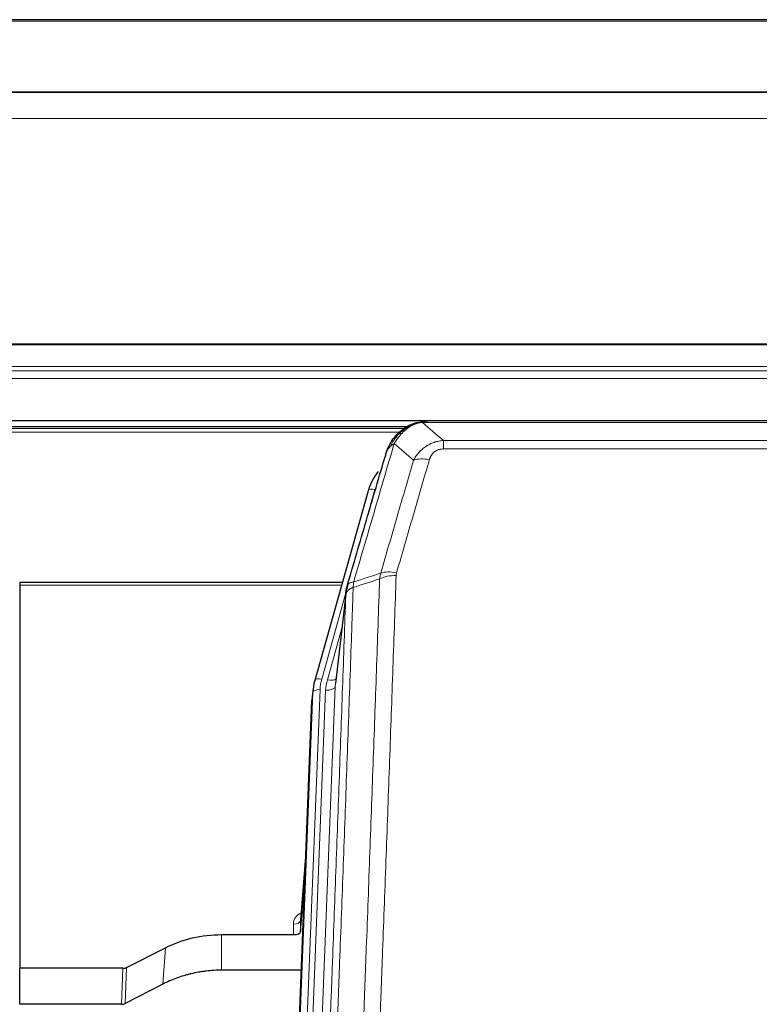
# Model space of a CAD drawing. Header units: inches. Extents: x 0 to 23760, y -13 to 16800.
# Tile 60 of 256: x 5110 to 5417, y 8252 to 8662. Entities that reach past the tile are written whole.
import ezdxf

# ---------------------------------------------------------------- set-up
doc = ezdxf.new("R2010")
doc.units = ezdxf.units.IN
doc.layers.add('1', color=7, linetype='Continuous', true_color=0xffffff)

msp = doc.modelspace()

# ---------------------------------------------------------------- linework, layer by layer
at = {"layer": '1', "color": 2, "linetype": 'Continuous', "lineweight": 25}
for p, q in [((5722.013, 8661.86), (4605.013, 8661.86)), ((5722.013, 8631.732), (4605.013, 8631.732)), ((5722.013, 8631.551), (4605.013, 8631.551)), ((4605.013, 8495.058), (5722.013, 8495.058)), ((5497.574, 8494.875), (5279.453, 8494.875)), ((5270.424, 8492.361), (4946.474, 8492.361)), ((5272.511, 8493.399), (5272.411, 8493.371)), ((5254.46, 8465.784), (5232.286, 8386.898)), ((5109.514, 8427.613), (5109.514, 8426.583)), ((5243.733, 8427.613), (5109.514, 8427.613)), ((5109.514, 8426.583), (5109.514, 8267.102)), ((5245.322, 8424.096), (5240.906, 8385.577)), ((5232.286, 8386.898), (5232.267, 8386.801)), ((5231.605, 8383.435), (5231.231, 8380.176)), ((5217.992, 8045.39), (5231.109, 8378.592)), ((5228.618, 8315.32), (5226.411, 8287.121)), ((5226.415, 8282.364), (5228.238, 8305.646)), ((5226.404, 8286.941), (5226.415, 8282.364)), ((5193.514, 8281.114), (5223.416, 8281.114)), ((5153.97, 8267.454), (5170.134, 8275.628)), ((5109.514, 8252.112), (5109.514, 8267.102)), ((5152.471, 8267.102), (5109.514, 8267.102)), ((5226.688, 8266.304), (5193.514, 8266.304)), ((5169.078, 8260.497), (5153.399, 8252.468)), ((5151.901, 8252.112), (5109.514, 8252.112))]:
    msp.add_line(p, q, dxfattribs=at)
at = {"layer": '1', "color": 110, "linetype": 'Continuous', "lineweight": 13}
for p, q in [((5722.013, 8661.316), (4605.013, 8661.316)), ((5722.013, 8620.786), (4605.013, 8620.786)), ((5722.013, 8526.958), (4605.013, 8526.958)), ((5722.013, 8526.514), (4605.013, 8526.514)), ((5722.013, 8517.601), (4605.013, 8517.601)), ((5722.013, 8515.756), (4605.013, 8515.756)), ((5722.013, 8512.515), (4605.013, 8512.515)), ((5499.916, 8494.213), (5277.111, 8494.213)), ((5269.608, 8491.8), (4947.372, 8491.8)), ((5267.649, 8490.187), (4949.332, 8490.187)), ((5272.411, 8493.371), (5272.343, 8493.214)), ((5285.842, 8486.745), (5285.842, 8483.212)), ((5285.842, 8486.745), (5491.185, 8486.745)), ((5491.185, 8483.212), (5285.842, 8483.212)), ((5257.348, 8466.357), (5252.623, 8449.546)), ((5243.446, 8426.583), (5109.514, 8426.583)), ((5245.247, 8423.305), (5235.174, 8387.471)), ((5245.193, 8422.585), (5240.816, 8384.404)), ((5243.547, 8408.616), (5237.521, 8387.178)), ((5240.816, 8384.404), (5227.75, 8052.51)), ((5218.372, 8048.828), (5231.483, 8381.85)), ((5234.477, 8383.07), (5221.366, 8050.048)), ((5223.758, 8050.884), (5236.824, 8382.777)), ((5231.483, 8381.85), (5231.109, 8378.592)), ((5228.611, 8315.128), (5226.404, 8286.941)), ((5223.416, 8281.114), (5223.406, 8285.53)), ((5193.514, 8281.114), (5193.514, 8266.304)), ((5170.134, 8275.628), (5169.078, 8260.497)), ((5151.901, 8252.112), (5152.471, 8267.102)), ((5153.97, 8267.454), (5153.399, 8252.468))]:
    msp.add_line(p, q, dxfattribs=at)
for centre, major_axis, ratio, start_param, end_param in [((5279.995, 8472.99), (-9.598, 2.808), 0.562843, 4.8755761, 5.6185342), ((5257.348, 8464.972), (-2.888, 0.812), 0.4480327, 4.837666, 6.2831701), ((5266.147, 8424.934), (9.994, -0.345), 0.559112, 1.5901207, 2.34753), ((5266.334, 8426.107), (9.604, -2.788), 0.5442898, 1.7274916, 2.473129), ((5235.174, 8386.086), (-2.888, 0.812), 0.4480327, 4.837666, 6.2831701), ((5258.495, 8382.32), (24.033, -0.038), 0.8858289, 2.8989744, 3.1081259), ((5260.842, 8382.027), (24.033, -0.038), 0.8858289, 2.8989744, 3.1081259), ((5236.824, 8384.624), (-3.997, 0.157), 0.4614673, 1.5889619, 3.1073983), ((5237.521, 8389.025), (-3.851, 1.082), 0.4480327, 1.6960734, 2.8915811), ((5234.477, 8381.685), (-2.998, 0.118), 0.4614673, 4.7305545, 6.248991), ((5229.409, 8285.53), (6.003, -0.046), 0.8757409, 2.0547277, 3.1504318), ((5223.406, 8286.985), (3, 0.007), 0.4848086, 4.7112485, 6.2484184)]:
    msp.add_ellipse(centre, major_axis=major_axis, ratio=ratio, start_param=start_param, end_param=end_param, dxfattribs=at)
at = {"layer": '1', "color": 2, "linetype": 'Continuous', "lineweight": 25}
for centre, major_axis, ratio, start_param, end_param in [((5280.655, 8459.771), (27.014, -0.465), 0.8900028, 2.5377877, 2.912319), ((5258.495, 8380.935), (27.027, -0.37), 0.8864308, 2.9096812, 3.1188327), ((5258.13, 8377.748), (27.037, -0.043), 0.8858289, 3.0417954, 3.1081259), ((5223.417, 8282.408), (-3, 0), 0.4313147, 1.5706417, 3.1078116), ((5152.468, 8269.731), (3, -0.011), 0.8761328, 4.7166989, 5.239903), ((5151.899, 8254.775), (3, -0.007), 0.8874311, 4.7150805, 5.2382846)]:
    msp.add_ellipse(centre, major_axis=major_axis, ratio=ratio, start_param=start_param, end_param=end_param, dxfattribs=at)
for points, knots in [([(5272.343, 8493.214), (5272.8, 8493.437), (5273.264, 8493.637), (5275.135, 8494.338), (5276.571, 8494.644), (5277.981, 8494.733)], [0, 0, 0, 0, 0.25, 0.25, 1, 1, 1, 1]), ([(5272.511, 8493.399), (5273.089, 8493.649), (5273.677, 8493.869), (5274.358, 8494.083), (5274.445, 8494.11), (5274.533, 8494.136)], [0, 0, 0, 0, 0.8717446, 0.8717446, 1, 1, 1, 1]), ([(5279.653, 8494.873), (5279.639, 8494.873), (5279.61, 8494.874), (5279.569, 8494.875), (5279.528, 8494.875), (5279.489, 8494.875), (5279.45, 8494.875), (5279.413, 8494.875), (5279.377, 8494.875), (5279.341, 8494.875), (5279.307, 8494.874), (5279.274, 8494.874), (5279.242, 8494.873), (5279.211, 8494.872), (5279.181, 8494.871), (5279.152, 8494.87), (5279.124, 8494.869), (5279.097, 8494.868), (5279.071, 8494.867), (5279.047, 8494.866), (5279.023, 8494.865), (5279, 8494.863), (5278.979, 8494.862), (5278.958, 8494.861), (5278.939, 8494.86), (5278.921, 8494.859), (5278.903, 8494.858), (5278.887, 8494.857), (5278.872, 8494.856), (5278.858, 8494.855), (5278.844, 8494.854), (5278.832, 8494.853), (5278.821, 8494.852), (5278.811, 8494.851), (5278.802, 8494.851), (5278.795, 8494.85), (5278.788, 8494.849), (5278.782, 8494.849), (5278.777, 8494.849), (5278.765, 8494.848), (5278.744, 8494.846), (5278.715, 8494.843), (5278.687, 8494.841), (5278.658, 8494.838), (5278.63, 8494.835), (5278.603, 8494.832), (5278.575, 8494.829), (5278.548, 8494.826), (5278.522, 8494.823), (5278.495, 8494.82), (5278.469, 8494.817), (5278.444, 8494.814), (5278.418, 8494.81), (5278.393, 8494.807), (5278.369, 8494.803), (5278.344, 8494.8), (5278.32, 8494.796), (5278.297, 8494.793), (5278.273, 8494.789), (5278.25, 8494.785), (5278.228, 8494.781), (5278.205, 8494.778), (5278.183, 8494.774), (5278.162, 8494.77), (5278.14, 8494.766), (5278.119, 8494.762), (5278.099, 8494.758), (5278.078, 8494.754), (5278.058, 8494.75), (5278.039, 8494.746), (5278.019, 8494.741), (5278, 8494.737), (5277.988, 8494.734), (5277.981, 8494.733)], [0, 0, 0, 0, 0.0247661, 0.0489206, 0.0724636, 0.0953949, 0.1177147, 0.1394229, 0.1605195, 0.1810045, 0.2008779, 0.2201398, 0.23879, 0.2568287, 0.2742558, 0.2910713, 0.3072753, 0.3228676, 0.3378484, 0.3522176, 0.3659752, 0.3791212, 0.3916556, 0.4035785, 0.4148897, 0.4255894, 0.4356775, 0.445154, 0.454019, 0.4622723, 0.4699141, 0.4769443, 0.4833629, 0.48917, 0.4943654, 0.4989493, 0.5029216, 0.5062824, 0.5090316, 0.5111692, 0.5284651, 0.5456049, 0.5625886, 0.5794163, 0.5960881, 0.612604, 0.6289642, 0.6451687, 0.6612176, 0.6771111, 0.6928491, 0.7084319, 0.7238594, 0.7391318, 0.7542492, 0.7692118, 0.7840195, 0.7986726, 0.8131712, 0.8275153, 0.8417051, 0.8557408, 0.8696224, 0.8833501, 0.8969241, 0.9103445, 0.9236114, 0.936725, 0.9496856, 0.9624932, 0.975148, 0.9876502, 1, 1, 1, 1]), ([(5266.313, 8489.003), (5266.531, 8489.238), (5266.755, 8489.467), (5267.628, 8490.317), (5268.319, 8490.898), (5269.046, 8491.424)], [0, 0, 0, 0, 0.2626999, 0.2626999, 1, 1, 1, 1]), ([(5267.299, 8489.488), (5267.485, 8489.683), (5267.674, 8489.873), (5268.446, 8490.616), (5269.056, 8491.133), (5270.326, 8492.071), (5270.985, 8492.492), (5271.887, 8492.985), (5272.114, 8493.102), (5272.343, 8493.214)], [0, 0, 0, 0, 0.125, 0.125, 0.5, 0.5, 0.875, 0.875, 1, 1, 1, 1]), ([(5262.431, 8482.579), (5263.043, 8484.319), (5263.939, 8486.007), (5265.469, 8488.043), (5265.879, 8488.534), (5266.313, 8489.003)], [0, 0, 0, 0, 0.75, 0.75, 1, 1, 1, 1]), ([(5265.934, 8488.533), (5265.99, 8488.636), (5266.059, 8488.739), (5266.196, 8488.894), (5266.252, 8488.95), (5266.313, 8489.003)], [0, 0, 0, 0, 0.6295096, 0.6295096, 1, 1, 1, 1]), ([(5261.792, 8480.805), (5261.798, 8480.827), (5261.809, 8480.871), (5261.827, 8480.937), (5261.846, 8481.002), (5261.864, 8481.068), (5261.883, 8481.133), (5261.901, 8481.197), (5261.92, 8481.262), (5261.94, 8481.326), (5261.959, 8481.39), (5261.978, 8481.454), (5261.998, 8481.517), (5262.018, 8481.58), (5262.038, 8481.643), (5262.058, 8481.705), (5262.078, 8481.767), (5262.098, 8481.829), (5262.119, 8481.891), (5262.139, 8481.952), (5262.16, 8482.013), (5262.181, 8482.074), (5262.202, 8482.134), (5262.224, 8482.194), (5262.245, 8482.254), (5262.266, 8482.314), (5262.288, 8482.373), (5262.31, 8482.432), (5262.332, 8482.491), (5262.354, 8482.549), (5262.376, 8482.608), (5262.398, 8482.665), (5262.42, 8482.723), (5262.443, 8482.78), (5262.465, 8482.837), (5262.488, 8482.894), (5262.51, 8482.951), (5262.533, 8483.007), (5262.556, 8483.063), (5262.579, 8483.118), (5262.602, 8483.173), (5262.626, 8483.229), (5262.649, 8483.283), (5262.672, 8483.338), (5262.696, 8483.392), (5262.719, 8483.446), (5262.743, 8483.499), (5262.767, 8483.553), (5262.79, 8483.606), (5262.814, 8483.659), (5262.838, 8483.711), (5262.862, 8483.763), (5262.886, 8483.815), (5262.91, 8483.867), (5262.935, 8483.918), (5262.959, 8483.969), (5262.983, 8484.02), (5263.008, 8484.071), (5263.032, 8484.121), (5263.056, 8484.171), (5263.081, 8484.221), (5263.105, 8484.27), (5263.13, 8484.319), (5263.155, 8484.368), (5263.179, 8484.417), (5263.204, 8484.465), (5263.223, 8484.501), (5263.233, 8484.521), (5263.235, 8484.525)], [0, 0, 0, 0, 0.0171812, 0.0343046, 0.0513704, 0.0683783, 0.0853286, 0.1022212, 0.119056, 0.1358331, 0.1525524, 0.1692141, 0.185818, 0.2023642, 0.2188526, 0.2352834, 0.2516564, 0.2679717, 0.2842292, 0.3004291, 0.3165712, 0.3326555, 0.3486822, 0.3646511, 0.3805623, 0.3964158, 0.4122116, 0.4279496, 0.4436299, 0.4592525, 0.4748173, 0.4903244, 0.5057738, 0.5211655, 0.5364994, 0.5517757, 0.5669942, 0.5821549, 0.597258, 0.6123033, 0.6272909, 0.6422208, 0.6570929, 0.6719073, 0.686664, 0.701363, 0.7160042, 0.7305878, 0.7451136, 0.7595816, 0.773992, 0.7883446, 0.8026395, 0.8168767, 0.8310561, 0.8451778, 0.8592418, 0.8732481, 0.8871967, 0.9010875, 0.9149206, 0.928696, 0.9424136, 0.9560736, 0.9696758, 0.9832203, 0.996707, 1, 1, 1, 1]), ([(5261.792, 8480.805), (5261.876, 8481.266), (5262.018, 8481.716), (5262.281, 8482.295), (5262.353, 8482.438), (5262.431, 8482.579)], [0, 0, 0, 0, 0.75, 0.75, 1, 1, 1, 1]), ([(5245.749, 8426.035), (5248.435, 8435.246), (5251.115, 8444.416), (5255.125, 8458.109), (5256.461, 8462.663), (5259.128, 8471.75), (5260.461, 8476.282), (5261.792, 8480.805)], [0, 0, 0, 0, 0.5, 0.5, 0.75, 0.75, 1, 1, 1, 1]), ([(5245.193, 8422.585), (5245.193, 8422.595), (5245.195, 8422.635), (5245.198, 8422.721), (5245.205, 8422.861), (5245.217, 8423.054), (5245.235, 8423.3), (5245.264, 8423.599), (5245.306, 8423.95), (5245.35, 8424.25), (5245.388, 8424.481), (5245.413, 8424.624), (5245.44, 8424.764), (5245.466, 8424.899), (5245.494, 8425.03), (5245.522, 8425.157), (5245.55, 8425.28), (5245.578, 8425.4), (5245.607, 8425.515), (5245.635, 8425.627), (5245.664, 8425.734), (5245.692, 8425.838), (5245.721, 8425.938), (5245.74, 8426.003), (5245.749, 8426.035)], [0, 0, 0, 0, 0.0092499, 0.0337179, 0.073404, 0.128308, 0.1984299, 0.2837694, 0.3843264, 0.5001005, 0.5424888, 0.5838484, 0.6241794, 0.6634821, 0.7017567, 0.7390032, 0.7752221, 0.8104134, 0.8445775, 0.8777146, 0.909825, 0.9409091, 0.9709673, 1, 1, 1, 1]), ([(5170.134, 8275.628), (5173.667, 8277.415), (5177.469, 8278.794), (5185.352, 8280.644), (5189.433, 8281.114), (5193.514, 8281.114)], [0, 0, 0, 0, 0.5, 0.5, 1, 1, 1, 1]), ([(5193.514, 8266.304), (5192.444, 8266.304), (5190.309, 8266.242), (5188.183, 8266.056), (5186.857, 8265.9), (5186.592, 8265.867), (5186.064, 8265.798), (5185.272, 8265.688), (5184.484, 8265.56), (5182.914, 8265.283), (5181.874, 8265.067), (5180.712, 8264.791), (5180.583, 8264.759), (5180.325, 8264.696), (5179.939, 8264.6), (5179.043, 8264.365), (5178.283, 8264.148), (5176.773, 8263.692), (5174.786, 8263.028), (5172.852, 8262.25), (5170.945, 8261.416), (5170.004, 8260.971), (5169.078, 8260.497)], [0, 0, 0, 0, 0.125, 0.25, 0.25, 0.28125, 0.28125, 0.3125, 0.375, 0.375, 0.5, 0.5, 0.515625, 0.515625, 0.53125, 0.5625, 0.625, 0.625, 0.75, 0.875, 0.875, 1, 1, 1, 1])]:
    msp.add_open_spline(points, degree=3, knots=knots, dxfattribs=at)
at = {"layer": '1', "color": 110, "linetype": 'Continuous', "lineweight": 13}
for points, knots in [([(5272.493, 8492.82), (5272.853, 8493.014), (5273.221, 8493.19), (5274.714, 8493.817), (5275.89, 8494.111), (5277.111, 8494.213)], [0, 0, 0, 0, 0.25, 0.25, 1, 1, 1, 1]), ([(5277.981, 8494.733), (5277.974, 8494.731), (5277.958, 8494.728), (5277.934, 8494.722), (5277.911, 8494.716), (5277.888, 8494.71), (5277.865, 8494.705), (5277.843, 8494.699), (5277.821, 8494.693), (5277.799, 8494.686), (5277.778, 8494.68), (5277.757, 8494.674), (5277.736, 8494.668), (5277.716, 8494.661), (5277.696, 8494.655), (5277.676, 8494.648), (5277.657, 8494.641), (5277.638, 8494.634), (5277.619, 8494.628), (5277.601, 8494.621), (5277.583, 8494.614), (5277.565, 8494.607), (5277.548, 8494.599), (5277.531, 8494.592), (5277.514, 8494.585), (5277.498, 8494.578), (5277.482, 8494.57), (5277.466, 8494.563), (5277.451, 8494.555), (5277.436, 8494.547), (5277.421, 8494.54), (5277.407, 8494.532), (5277.393, 8494.524), (5277.379, 8494.516), (5277.366, 8494.508), (5277.353, 8494.5), (5277.34, 8494.492), (5277.328, 8494.484), (5277.316, 8494.475), (5277.304, 8494.467), (5277.293, 8494.459), (5277.281, 8494.45), (5277.271, 8494.442), (5277.26, 8494.433), (5277.25, 8494.425), (5277.241, 8494.416), (5277.231, 8494.407), (5277.222, 8494.399), (5277.213, 8494.39), (5277.205, 8494.381), (5277.197, 8494.372), (5277.189, 8494.363), (5277.182, 8494.354), (5277.175, 8494.345), (5277.168, 8494.336), (5277.162, 8494.326), (5277.156, 8494.317), (5277.15, 8494.308), (5277.144, 8494.299), (5277.139, 8494.289), (5277.135, 8494.28), (5277.13, 8494.27), (5277.126, 8494.261), (5277.122, 8494.251), (5277.119, 8494.242), (5277.116, 8494.232), (5277.113, 8494.222), (5277.112, 8494.216), (5277.111, 8494.213)], [0, 0, 0, 0, 0.0185022, 0.0368847, 0.0551481, 0.073293, 0.0913199, 0.1092294, 0.1270222, 0.1446988, 0.1622598, 0.1797059, 0.1970378, 0.2142561, 0.2313614, 0.2483544, 0.265236, 0.2820066, 0.2986672, 0.3152184, 0.331661, 0.3479958, 0.3642235, 0.380345, 0.3963611, 0.4122725, 0.4280803, 0.4437851, 0.459388, 0.4748898, 0.4902915, 0.5055939, 0.5207981, 0.535905, 0.5509156, 0.565831, 0.5806521, 0.5953801, 0.6100159, 0.6245607, 0.6390157, 0.6533819, 0.6676604, 0.6818526, 0.6959596, 0.7099825, 0.7239227, 0.7377815, 0.75156, 0.7652597, 0.7788818, 0.7924277, 0.8058989, 0.8192966, 0.8326224, 0.8458776, 0.8590638, 0.8721825, 0.8852351, 0.8982233, 0.9111485, 0.9240124, 0.9368166, 0.9495628, 0.9622525, 0.9748874, 0.9874694, 1, 1, 1, 1]), ([(5268.524, 8489.701), (5268.673, 8489.859), (5268.824, 8490.014), (5269.439, 8490.623), (5269.918, 8491.051), (5270.912, 8491.838), (5271.427, 8492.196), (5272.134, 8492.621), (5272.313, 8492.722), (5272.493, 8492.82)], [0, 0, 0, 0, 0.125, 0.125, 0.5, 0.5, 0.875, 0.875, 1, 1, 1, 1]), ([(5272.343, 8493.214), (5272.341, 8493.184), (5272.343, 8493.151), (5272.356, 8493.066), (5272.372, 8493.011), (5272.42, 8492.907), (5272.452, 8492.858), (5272.493, 8492.82)], [0, 0, 0, 0, 0.25, 0.25, 0.625, 0.625, 1, 1, 1, 1]), ([(5263.641, 8484.163), (5264.34, 8485.616), (5265.21, 8487.01), (5266.571, 8488.693), (5266.928, 8489.099), (5267.299, 8489.488)], [0, 0, 0, 0, 0.75, 0.75, 1, 1, 1, 1]), ([(5265.348, 8485.494), (5266.041, 8486.609), (5266.807, 8487.706), (5267.934, 8489.056), (5268.225, 8489.384), (5268.524, 8489.701)], [0, 0, 0, 0, 0.75, 0.75, 1, 1, 1, 1]), ([(5266.313, 8489.003), (5266.344, 8489.03), (5266.377, 8489.056), (5266.511, 8489.158), (5266.624, 8489.227), (5266.873, 8489.349), (5267.01, 8489.402), (5267.201, 8489.461), (5267.25, 8489.475), (5267.299, 8489.488)], [0, 0, 0, 0, 0.125, 0.125, 0.5, 0.5, 0.875, 0.875, 1, 1, 1, 1]), ([(5267.299, 8489.488), (5267.398, 8489.515), (5267.499, 8489.538), (5267.756, 8489.588), (5267.914, 8489.612), (5268.224, 8489.656), (5268.377, 8489.676), (5268.524, 8489.701)], [0, 0, 0, 0, 0.25, 0.25, 0.625, 0.625, 1, 1, 1, 1]), ([(5273.415, 8478.532), (5273.713, 8479.099), (5274.039, 8479.646), (5274.752, 8480.698), (5275.139, 8481.202), (5275.767, 8481.925), (5276.039, 8482.218), (5276.324, 8482.503), (5276.439, 8482.616), (5276.497, 8482.672), (5276.673, 8482.839), (5276.792, 8482.948), (5277.394, 8483.484), (5277.903, 8483.88), (5278.575, 8484.335), (5278.712, 8484.424), (5278.919, 8484.554), (5278.988, 8484.597), (5279.128, 8484.681), (5279.198, 8484.723), (5279.55, 8484.927), (5279.837, 8485.082), (5280.713, 8485.515), (5281.318, 8485.765), (5282.021, 8486.002), (5282.1, 8486.028), (5282.258, 8486.078), (5282.337, 8486.102), (5282.575, 8486.174), (5282.734, 8486.219), (5283.214, 8486.346), (5283.536, 8486.42), (5284.512, 8486.612), (5285.172, 8486.698), (5285.842, 8486.745)], [0, 0, 0, 0, 0.125, 0.125, 0.25, 0.25, 0.3125, 0.328125, 0.328125, 0.34375, 0.34375, 0.375, 0.375, 0.5, 0.5, 0.53125, 0.53125, 0.546875, 0.546875, 0.5625, 0.5625, 0.625, 0.625, 0.75, 0.75, 0.765625, 0.765625, 0.78125, 0.78125, 0.8125, 0.8125, 0.875, 0.875, 1, 1, 1, 1]), ([(5265.348, 8485.494), (5263.95, 8480.739), (5262.551, 8475.973), (5259.748, 8466.417), (5258.346, 8461.627), (5254.132, 8447.225), (5251.316, 8437.577), (5248.494, 8427.884)], [0, 0, 0, 0, 0.25, 0.25, 0.5, 0.5, 1, 1, 1, 1]), ([(5262.431, 8482.579), (5262.47, 8482.649), (5262.51, 8482.719), (5262.678, 8482.997), (5262.817, 8483.201), (5263.12, 8483.598), (5263.284, 8483.791), (5263.52, 8484.04), (5263.58, 8484.102), (5263.641, 8484.163)], [0, 0, 0, 0, 0.125, 0.125, 0.5, 0.5, 0.875, 0.875, 1, 1, 1, 1]), ([(5263.641, 8484.163), (5263.764, 8484.285), (5263.892, 8484.405), (5264.224, 8484.697), (5264.435, 8484.866), (5264.877, 8485.19), (5265.108, 8485.345), (5265.348, 8485.494)], [0, 0, 0, 0, 0.25, 0.25, 0.625, 0.625, 1, 1, 1, 1]), ([(5279.995, 8478.776), (5280.016, 8478.848), (5280.038, 8478.92), (5280.084, 8479.064), (5280.109, 8479.135), (5280.184, 8479.348), (5280.238, 8479.489), (5280.356, 8479.767), (5280.42, 8479.905), (5280.556, 8480.176), (5280.63, 8480.31), (5280.787, 8480.575), (5280.871, 8480.705), (5281.006, 8480.897), (5281.053, 8480.96), (5281.149, 8481.086), (5281.199, 8481.149), (5281.353, 8481.333), (5281.461, 8481.452), (5281.689, 8481.681), (5281.809, 8481.791), (5281.998, 8481.95), (5282.095, 8482.028), (5282.196, 8482.103), (5282.264, 8482.152), (5282.299, 8482.177), (5282.474, 8482.297), (5282.618, 8482.386), (5283.065, 8482.635), (5283.382, 8482.774), (5283.802, 8482.914), (5283.887, 8482.94), (5284.06, 8482.989), (5284.147, 8483.011), (5284.408, 8483.073), (5284.584, 8483.107), (5284.939, 8483.16), (5285.118, 8483.179), (5285.478, 8483.205), (5285.66, 8483.212), (5285.842, 8483.212)], [0, 0, 0, 0, 0.03125, 0.03125, 0.0625, 0.0625, 0.125, 0.125, 0.1875, 0.1875, 0.25, 0.25, 0.3125, 0.3125, 0.34375, 0.34375, 0.375, 0.375, 0.4375, 0.4375, 0.5, 0.5, 0.53125, 0.546875, 0.546875, 0.5625, 0.5625, 0.625, 0.625, 0.75, 0.75, 0.78125, 0.78125, 0.8125, 0.8125, 0.875, 0.875, 0.9375, 0.9375, 1, 1, 1, 1]), ([(5259.738, 8431.534), (5262.026, 8439.427), (5264.31, 8447.29), (5267.729, 8459.04), (5268.868, 8462.949), (5271.143, 8470.752), (5272.28, 8474.646), (5273.415, 8478.532)], [0, 0, 0, 0, 0.5, 0.5, 0.75, 0.75, 1, 1, 1, 1]), ([(5279.995, 8478.776), (5278.861, 8474.884), (5277.726, 8470.984), (5275.454, 8463.169), (5274.316, 8459.254), (5270.901, 8447.486), (5268.619, 8439.61), (5266.334, 8431.705)], [0, 0, 0, 0, 0.25, 0.25, 0.5, 0.5, 1, 1, 1, 1]), ([(5247.305, 8110.564), (5247.863, 8124.377), (5248.965, 8151.872), (5250.575, 8192.724), (5251.618, 8219.698), (5252.39, 8239.831), (5252.773, 8249.873), (5253.152, 8259.878), (5253.404, 8266.54), (5253.529, 8269.867), (5254.153, 8286.481), (5254.645, 8299.702), (5255.372, 8319.426), (5255.612, 8325.982), (5256.088, 8339.056), (5256.324, 8345.574), (5257.027, 8365.072), (5257.949, 8390.919), (5258.841, 8416.464), (5259.279, 8429.162)], [0, 0, 0, 0, 0.125, 0.25, 0.375, 0.375, 0.4375, 0.46875, 0.46875, 0.5, 0.5, 0.625, 0.625, 0.6875, 0.6875, 0.75, 0.75, 0.875, 1, 1, 1, 1]), ([(5266.147, 8430.528), (5265.709, 8417.814), (5264.819, 8392.236), (5263.898, 8366.357), (5263.196, 8346.834), (5262.96, 8340.307), (5262.484, 8327.217), (5262.244, 8320.652), (5261.519, 8300.903), (5261.028, 8287.666), (5260.404, 8271.031), (5260.279, 8267.699), (5260.028, 8261.029), (5259.649, 8251.011), (5259.267, 8240.956), (5258.496, 8220.798), (5257.454, 8193.789), (5255.846, 8152.886), (5254.746, 8125.355), (5254.188, 8111.525)], [0, 0, 0, 0, 0.125, 0.25, 0.25, 0.3125, 0.3125, 0.375, 0.375, 0.5, 0.5, 0.53125, 0.53125, 0.5625, 0.625, 0.625, 0.75, 0.875, 1, 1, 1, 1]), ([(5266.147, 8430.528), (5266.153, 8430.727), (5266.172, 8430.924), (5266.235, 8431.317), (5266.278, 8431.512), (5266.334, 8431.705)], [0, 0, 0, 0, 0.5, 0.5, 1, 1, 1, 1]), ([(5248.282, 8425.593), (5248.226, 8423.981), (5248.171, 8422.368), (5248.058, 8419.139), (5247.89, 8414.292), (5247.494, 8402.956), (5247.151, 8393.197), (5246.458, 8373.62), (5245.517, 8347.365), (5244.059, 8307.52), (5243.055, 8280.649), (5242.481, 8265.447), (5242.417, 8263.757), (5242.289, 8260.374), (5242.096, 8255.297), (5241.645, 8243.427), (5241.253, 8233.212), (5240.925, 8224.678), (5240.859, 8222.97), (5240.727, 8219.552), (5240.529, 8214.421), (5240.064, 8202.429), (5239.661, 8192.113), (5238.849, 8171.431), (5237.752, 8143.723), (5236.624, 8115.75), (5236.053, 8101.697)], [0, 0, 0, 0, 0.015625, 0.015625, 0.03125, 0.0625, 0.125, 0.125, 0.25, 0.375, 0.5, 0.5, 0.515625, 0.515625, 0.53125, 0.5625, 0.625, 0.625, 0.640625, 0.640625, 0.65625, 0.6875, 0.75, 0.75, 0.875, 1, 1, 1, 1]), ([(5248.282, 8425.593), (5248.27, 8425.588), (5248.244, 8425.579), (5248.206, 8425.564), (5248.168, 8425.55), (5248.13, 8425.535), (5248.092, 8425.52), (5248.053, 8425.504), (5248.015, 8425.489), (5247.976, 8425.473), (5247.937, 8425.456), (5247.898, 8425.44), (5247.86, 8425.423), (5247.821, 8425.406), (5247.782, 8425.389), (5247.743, 8425.371), (5247.703, 8425.353), (5247.664, 8425.335), (5247.625, 8425.316), (5247.586, 8425.297), (5247.547, 8425.278), (5247.508, 8425.259), (5247.468, 8425.239), (5247.429, 8425.219), (5247.39, 8425.199), (5247.351, 8425.178), (5247.312, 8425.157), (5247.272, 8425.136), (5247.233, 8425.114), (5247.194, 8425.093), (5247.155, 8425.07), (5247.117, 8425.048), (5247.078, 8425.025), (5247.039, 8425.002), (5247, 8424.978), (5246.962, 8424.955), (5246.924, 8424.931), (5246.885, 8424.906), (5246.847, 8424.881), (5246.809, 8424.856), (5246.771, 8424.831), (5246.734, 8424.805), (5246.696, 8424.779), (5246.659, 8424.752), (5246.622, 8424.726), (5246.585, 8424.698), (5246.548, 8424.671), (5246.512, 8424.643), (5246.476, 8424.615), (5246.44, 8424.586), (5246.404, 8424.557), (5246.369, 8424.528), (5246.333, 8424.499), (5246.298, 8424.469), (5246.264, 8424.439), (5246.23, 8424.408), (5246.196, 8424.377), (5246.162, 8424.346), (5246.129, 8424.314), (5246.094, 8424.28), (5246.057, 8424.243), (5246.018, 8424.204), (5245.981, 8424.164), (5245.944, 8424.124), (5245.908, 8424.084), (5245.873, 8424.044), (5245.839, 8424.004), (5245.805, 8423.963), (5245.773, 8423.922), (5245.741, 8423.881), (5245.71, 8423.84), (5245.68, 8423.799), (5245.651, 8423.757), (5245.623, 8423.716), (5245.595, 8423.674), (5245.569, 8423.632), (5245.543, 8423.589), (5245.518, 8423.547), (5245.494, 8423.505), (5245.471, 8423.462), (5245.449, 8423.419), (5245.427, 8423.376), (5245.407, 8423.333), (5245.387, 8423.29), (5245.368, 8423.247), (5245.35, 8423.203), (5245.333, 8423.16), (5245.317, 8423.116), (5245.302, 8423.072), (5245.287, 8423.028), (5245.274, 8422.984), (5245.261, 8422.94), (5245.25, 8422.896), (5245.239, 8422.852), (5245.229, 8422.807), (5245.22, 8422.763), (5245.212, 8422.718), (5245.204, 8422.674), (5245.198, 8422.629), (5245.195, 8422.6), (5245.193, 8422.585)], [0, 0, 0, 0, 0.0069372, 0.0139334, 0.0209887, 0.028103, 0.0352764, 0.0425088, 0.0498003, 0.0571509, 0.0645605, 0.0720292, 0.0795569, 0.0871437, 0.0947896, 0.1024945, 0.1102584, 0.1180815, 0.1259636, 0.1339048, 0.141905, 0.1499643, 0.1580827, 0.1662601, 0.1744966, 0.1827922, 0.1911468, 0.1995605, 0.2080333, 0.2165651, 0.225156, 0.233806, 0.2425151, 0.2512832, 0.2601104, 0.2689967, 0.277942, 0.2869465, 0.29601, 0.3051325, 0.3143142, 0.3235549, 0.3328547, 0.3422136, 0.3516315, 0.3611085, 0.3706446, 0.3802398, 0.3898941, 0.3996074, 0.4093798, 0.4192113, 0.4291019, 0.4390515, 0.4490602, 0.459128, 0.4692549, 0.4794409, 0.4896859, 0.4999901, 0.5124905, 0.524991, 0.5374914, 0.5499918, 0.5624922, 0.5749926, 0.587493, 0.5999934, 0.6124937, 0.6249941, 0.6374944, 0.6499948, 0.6624951, 0.6749954, 0.6874957, 0.699996, 0.7124963, 0.7249966, 0.7374968, 0.7499971, 0.7624973, 0.7749976, 0.7874978, 0.799998, 0.8124982, 0.8249984, 0.8374986, 0.8499988, 0.8624989, 0.8749991, 0.8874992, 0.8999993, 0.9124995, 0.9249996, 0.9374997, 0.9499998, 0.9624998, 0.9749999, 0.9875, 1, 1, 1, 1]), ([(5248.494, 8427.884), (5248.086, 8427.85), (5247.713, 8427.78), (5247.054, 8427.576), (5246.769, 8427.442), (5246.297, 8427.12), (5246.112, 8426.932), (5245.848, 8426.513), (5245.77, 8426.281), (5245.749, 8426.035)], [0, 0, 0, 0, 0.25, 0.25, 0.5, 0.5, 0.75, 0.75, 1, 1, 1, 1]), ([(5248.282, 8425.593), (5248.303, 8425.995), (5248.319, 8426.381), (5248.377, 8427.14), (5248.419, 8427.512), (5248.494, 8427.884)], [0, 0, 0, 0, 0.5, 0.5, 1, 1, 1, 1]), ([(5232.998, 8099.916), (5233.567, 8113.916), (5234.692, 8141.784), (5235.786, 8169.387), (5236.595, 8189.991), (5236.997, 8200.269), (5237.461, 8212.215), (5237.659, 8217.326), (5237.79, 8220.731), (5237.856, 8222.433), (5238.184, 8230.935), (5238.574, 8241.111), (5239.024, 8252.936), (5239.216, 8257.995), (5239.344, 8261.365), (5239.407, 8263.048), (5239.98, 8278.192), (5240.981, 8304.961), (5242.436, 8344.654), (5243.842, 8383.888), (5244.748, 8409.737), (5245.193, 8422.585)], [0, 0, 0, 0, 0.125, 0.25, 0.25, 0.3125, 0.34375, 0.359375, 0.359375, 0.375, 0.375, 0.4375, 0.46875, 0.484375, 0.484375, 0.5, 0.5, 0.625, 0.75, 0.875, 1, 1, 1, 1])]:
    msp.add_open_spline(points, degree=3, knots=knots, dxfattribs=at)
for points in [[(5277.111, 8494.213), (5280.004, 8491.721), (5282.914, 8489.231), (5285.842, 8486.745)], [(5273.415, 8478.532), (5270.711, 8480.85), (5268.022, 8483.171), (5265.348, 8485.494)], [(5259.279, 8429.162), (5255.613, 8427.97), (5251.947, 8426.781), (5248.282, 8425.593)], [(5248.494, 8427.884), (5252.241, 8429.099), (5255.989, 8430.316), (5259.738, 8431.534)], [(5259.279, 8429.162), (5259.32, 8429.569), (5259.437, 8430.371), (5259.625, 8431.15), (5259.738, 8431.534)]]:
    msp.add_open_spline(points, degree=3, dxfattribs=at)
at = {"layer": '1', "color": 2, "linetype": 'Continuous', "lineweight": 25}
for points, degree in [([(5277.918, 8494.796), (5278.5, 8494.851), (5279.079, 8494.877), (5279.653, 8494.873)], 3), ([(5272.413, 8493.372), (5270.546, 8492.538), (5268.9, 8491.317)], 2), ([(5246.066, 8426.846), (5245.316, 8424.015)], 1)]:
    msp.add_open_spline(points, degree=degree, dxfattribs=at)

doc.saveas('drawing.dxf')
